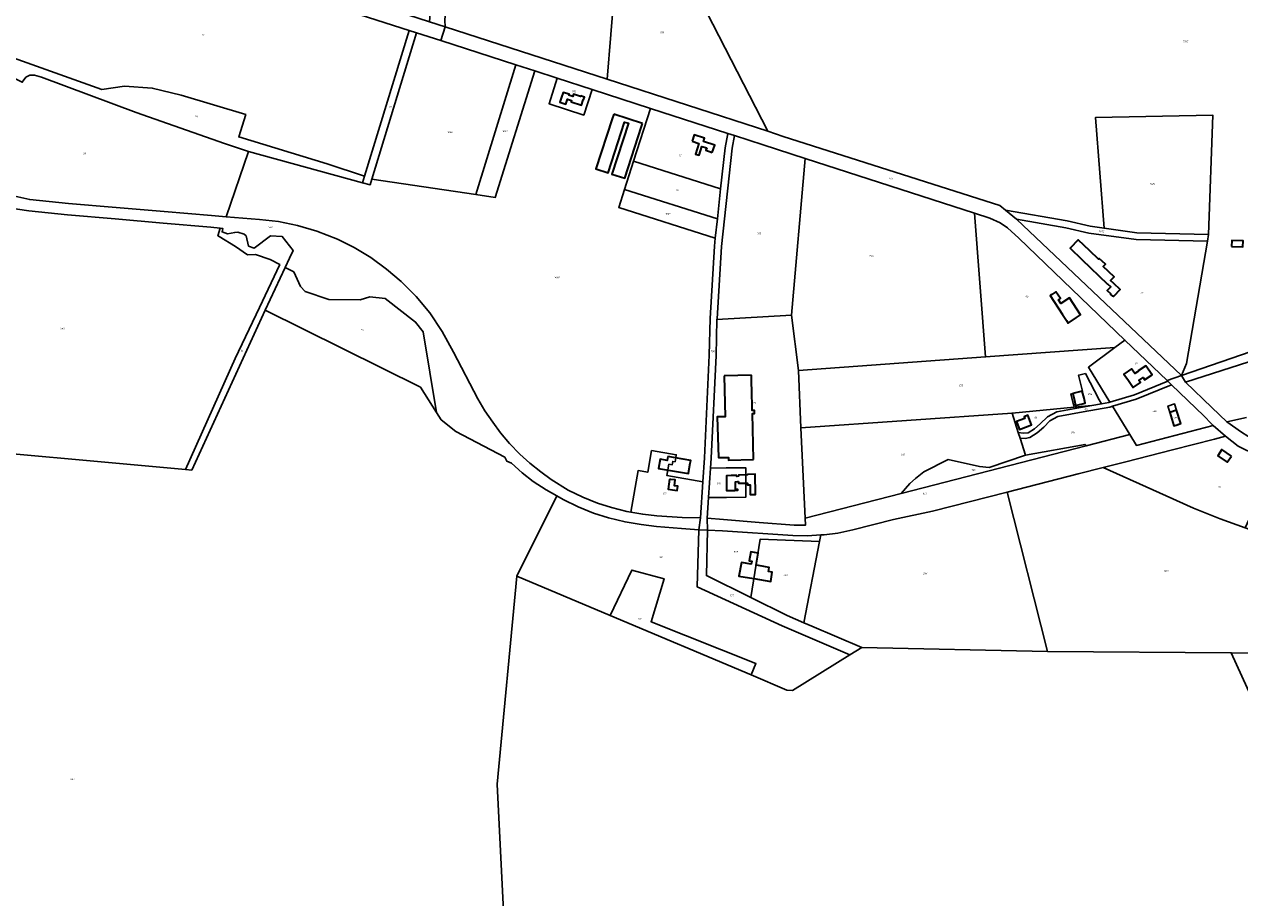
# Model space of a CAD drawing. Extents: x 177930 to 190767, y 381068 to 392034.
# Tile 20 of 256: x 179897 to 181128, y 387104 to 387988. Entities that reach past the tile are written whole.
import ezdxf
from ezdxf.enums import TextEntityAlignment as Align

# ---------------------------------------------------------------- set-up
doc = ezdxf.new("R2010")
doc.units = 0
for name, color, linetype, lineweight in [('B-XX-KG-GRENS_PERCEEL-GV', 150, 'Continuous', 25), ('B-XX-KG-GRENS_PERCEEL-S', 150, 'Continuous', 25), ('B-XX-OG-BEBOUWING-G', 7, 'Continuous', 35)]:
    doc.layers.add(name, color=color, linetype=linetype, lineweight=lineweight)
doc.styles.add('NLCS-ISO', font='NLCS-ISO.ttf', dxfattribs={"height": 1.8})

# ---------------------------------------------------------------- blocks, each defined once
blk = doc.blocks.new('SKG-PERCEELNUMMER-SO')
at = {"layer": 'DefPoints'}
blk.add_point((0, 0), dxfattribs=at)
at = {"style": 'NLCS-ISO', "oblique": 10, "flags": 1}
blk.add_attdef('GEMEENTECODE', text='', height=1.8, dxfattribs=at).set_placement((-0.5, 2.6), align=Align.MIDDLE_RIGHT)
at = {"style": 'NLCS-ISO', "oblique": 10}
blk.add_attdef('PERCEELNUMMER', text='', height=1.8, dxfattribs=at).set_placement((0, 0), align=Align.MIDDLE_CENTER)
at = {"style": 'NLCS-ISO', "oblique": 10, "flags": 1}
blk.add_attdef('SECTIE', text='', height=1.8, dxfattribs=at).set_placement((0.5, 2.5), align=Align.MIDDLE_LEFT)

msp = doc.modelspace()

# ---------------------------------------------------------------- linework, layer by layer
at = {"layer": 'B-XX-KG-GRENS_PERCEEL-GV'}
for points in [[(180329.05, 388518.567), (180322.425, 388517.446), (180316.419, 388516.429), (180337.219, 388388.777), (180337.986, 388374.23), (180338.641, 388369.279), (180338.795, 388367.165), (180334.566, 388311.392), (180323.912, 388209.063), (180307.247, 387991.037), (180323.083, 387985.849), (180322.686, 387992.744), (180341.64, 388237.436), (180355.126, 388363.99), (180351.026, 388391.11), (180329.496, 388515.224)], [(180323.083, 387985.849), (180487.219, 387932.793), (180502.17, 388114.213), (180508.751, 388192.108), (180505.779, 388199.535), (180355.126, 388363.99), (180341.64, 388237.436), (180322.686, 387992.744)], [(180286.526, 387982.276), (180294.14, 387979.833), (180318.572, 387971.972), (180323.083, 387985.849), (180307.247, 387991.037), (180138.879, 388045.724), (180090.172, 388061.544), (180054.785, 388073.038), (179983.201, 388095.524), (179937.603, 388110.033), (179852.645, 388137.814), (179743.047, 388172.535), (179642.526, 388204.312), (179587.756, 388221.911), (179578.121, 388227.141), (179577.218, 388212.403), (179578.399, 388213.011), (179613.429, 388199.118), (179780.772, 388144.97), (179890.934, 388109.324), (179932.997, 388095.713)], [(180502.17, 388114.213), (180487.219, 387932.793), (180649.82, 387880.225), (180575.573, 388025.159), (180542.914, 388106.754)], [(180241.506, 387834.687), (180286.526, 387982.276), (179932.997, 388095.713), (179890.934, 388109.324), (179828.337, 387974.871), (179975.24, 387922.528), (179998.438, 387925.666), (180026.338, 387923.876), (180055.574, 387916.571), (180121.08, 387896.996), (180114.1, 387874.426), (180203.494, 387846.96)], [(180239.465, 387827.996), (180241.506, 387834.687), (180203.494, 387846.96), (180114.1, 387874.426), (180121.08, 387896.996), (180055.574, 387916.571), (180026.338, 387923.876), (179998.438, 387925.666), (179975.24, 387922.528), (179828.337, 387974.871), (179809.68, 387981.519), (179806.921, 387974.202), (179841.153, 387956.804), (179894.719, 387929.687), (179898.425, 387934.885), (179902.554, 387936.838), (179907.11, 387937.053), (179914.237, 387934.739), (180010.272, 387899.056), (180099.733, 387867.661), (180123.927, 387859.726)], [(180294.14, 387979.833), (180286.526, 387982.276), (180241.506, 387834.687), (180239.465, 387827.996), (180247.16, 387825.857), (180248.898, 387831.515)], [(180318.572, 387971.972), (180294.14, 387979.833), (180248.898, 387831.515), (180354.115, 387815.957), (180394.624, 387947.368)], [(180531.057, 387903.229), (180609.412, 387877.88), (180616.08, 387875.723), (180645.285, 387866.274), (180687.591, 387852.578), (180859.269, 387797.002), (180874.814, 387791.97), (180885.142, 387787.35), (180892.501, 387782.171), (180904.249, 387771.866), (181011.59, 387668.627), (181054.301, 387627.549), (181068.897, 387632.6), (180901.681, 387791.132), (180890.528, 387800.279), (180885.028, 387804.79), (180665.55, 387874.723), (180649.82, 387880.225), (180487.219, 387932.793), (180323.083, 387985.849), (180318.572, 387971.972), (180394.624, 387947.368), (180413.843, 387941.15), (180436.673, 387933.764), (180471.959, 387922.348)], [(180101.379, 387793.445), (180123.927, 387859.726), (180099.733, 387867.661), (180010.272, 387899.056), (179914.237, 387934.739), (179907.11, 387937.053), (179902.554, 387936.838), (179898.425, 387934.885), (179894.719, 387929.687), (179841.153, 387956.804), (179785.096, 387860.555), (179820.542, 387840.485), (179830.989, 387834.519), (179842.591, 387828.863), (179854.373, 387823.967), (179865.807, 387820.201), (179884.196, 387815.017), (179902.316, 387810.897), (179941.532, 387807.084), (179989.812, 387802.902), (180038.648, 387798.749), (180086.553, 387794.632)], [(180248.898, 387831.515), (180247.16, 387825.857), (180239.465, 387827.996), (180123.927, 387859.726), (180101.379, 387793.445), (180135.151, 387790.742), (180154.441, 387788.644), (180173.517, 387784.767), (180193.164, 387778.901), (180214.059, 387770.65), (180231.07, 387762.263), (180247.949, 387752.178), (180263.845, 387740.364), (180278.52, 387727.879), (180293.85, 387712.749), (180307.645, 387696.155), (180320.203, 387677.171), (180331.453, 387656.316), (180356.205, 387608.994), (180363.418, 387596.947), (180371.262, 387585.268), (180379.184, 387574.69), (180388.426, 387563.71), (180398.768, 387553.147), (180408.771, 387543.901), (180419.865, 387535.245), (180430.612, 387527.344), (180447.747, 387516.533), (180462.428, 387509.334), (180477.297, 387503.373), (180491.421, 387498.968), (180507.183, 387494.937), (180511.153, 387494.254), (180518.513, 387536.403), (180528.364, 387534.683), (180532.211, 387556.673), (180557.186, 387552.33), (180556.666, 387549.375), (180555.942, 387545.259), (180553.627, 387545.57), (180553.182, 387542.262), (180549.754, 387542.723), (180548.714, 387536.966), (180547.692, 387531.308), (180584.04, 387524.962), (180585.692, 387549.295), (180590.461, 387653.286), (180591.456, 387690.587), (180595.841, 387763.621), (180596.729, 387771.833), (180498.853, 387802.821), (180504.706, 387821.069), (180513.868, 387849.635), (180531.057, 387903.229), (180471.959, 387922.348), (180463.491, 387896.435), (180428.278, 387908.027), (180436.673, 387933.764), (180413.843, 387941.15), (180373.815, 387813.045), (180354.115, 387815.957)], [(180354.115, 387815.957), (180373.815, 387813.045), (180413.843, 387941.15), (180394.624, 387947.368)], [(180471.959, 387922.348), (180436.673, 387933.764), (180428.278, 387908.027), (180463.491, 387896.435)], [(180602.115, 387821.609), (180606.642, 387863.275), (180609.412, 387877.88), (180531.057, 387903.229), (180513.868, 387849.635)], [(180981.769, 387894.022), (180990.427, 387781.881), (181023.561, 387777.27), (181096.355, 387775.631), (181100.477, 387896.457)], [(180609.412, 387877.88), (180606.642, 387863.275), (180602.115, 387821.609), (180598.832, 387791.266), (180596.729, 387771.833), (180595.841, 387763.621), (180591.456, 387690.587), (180590.461, 387653.286), (180585.692, 387549.295), (180584.04, 387524.962), (180581.566, 387488.515), (180579.955, 387476.208), (180588.845, 387475.848), (180588.48, 387488.14), (180589.92, 387508.981), (180591.989, 387538.924), (180592.678, 387548.898), (180597.447, 387652.89), (180598.421, 387689.376), (180598.443, 387690.191), (180602.827, 387763.225), (180613.638, 387862.878), (180616.08, 387875.723)], [(180616.08, 387875.723), (180613.638, 387862.878), (180602.827, 387763.225), (180598.443, 387690.191), (180598.421, 387689.376), (180673.84, 387693.644), (180687.591, 387852.578), (180645.285, 387866.274)], [(180673.84, 387693.644), (180680.866, 387637.772), (180870.404, 387651.518), (180859.269, 387797.002), (180687.591, 387852.578)], [(180598.832, 387791.266), (180602.115, 387821.609), (180513.868, 387849.635), (180504.706, 387821.069)], [(180504.706, 387821.069), (180498.853, 387802.821), (180596.729, 387771.833), (180598.832, 387791.266)], [(181011.59, 387668.627), (180904.249, 387771.866), (180892.501, 387782.171), (180885.142, 387787.35), (180874.814, 387791.97), (180859.269, 387797.002), (180870.404, 387651.518), (181001.418, 387661.02)], [(180990.427, 387781.881), (180976.523, 387783.816), (180953.07, 387789.294), (180890.784, 387800.234), (180890.528, 387800.279), (180901.681, 387791.132), (180951.584, 387782.403), (180975.203, 387776.897), (181022.949, 387770.336), (181095.209, 387768.809), (181096.355, 387775.631), (181023.561, 387777.27)], [(180901.681, 387791.132), (181068.897, 387632.6), (181073.898, 387644.805), (181095.209, 387768.809), (181022.949, 387770.336), (180975.203, 387776.897), (180951.584, 387782.403)], [(180140.837, 387698.791), (180161.045, 387742.165), (180165.337, 387751.377), (180169.087, 387759.215), (180158.142, 387773.473), (180146.355, 387774.151), (180129.66, 387761.822), (180123.958, 387763.7), (180121.439, 387774.023), (180119.412, 387776.017), (180113.216, 387777.99), (180110.025, 387777.68), (180102.767, 387776.286), (180097.218, 387778.2), (180098.058, 387781.511), (180095.081, 387781.836), (180092.984, 387774.273), (180094.33, 387773.409), (180110.67, 387763.423), (180122.962, 387755.016), (180131.025, 387755.302), (180145.969, 387750.135), (180155.484, 387745.105), (180134.929, 387701.503), (180110.523, 387649.838), (180060.09, 387537.477), (180066.432, 387536.9)], [(181668.93, 387741.014), (181563.01, 387758.373), (181408.458, 387783.704), (181385.562, 387783.544), (181310.762, 387778.092), (181282.814, 387771.794), (181277.268, 387742.047), (181269.132, 387734.365), (181203.321, 387698.157), (181149.214, 387660.397), (181068.897, 387632.6), (181073.083, 387625.982), (181164.315, 387655.22), (181236.202, 387704.735), (181291.752, 387732.348), (181289.74, 387764.31), (181311.765, 387766.087), (181383.738, 387772.059), (181406.656, 387772.358), (181612.86, 387738.525), (181667.135, 387729.62)], [(180161.045, 387742.165), (180140.837, 387698.791), (180298.037, 387620.99), (180314.324, 387595.331), (180300.788, 387677.074), (180293.221, 387686.807), (180262.228, 387710.589), (180246.865, 387712.497), (180236.975, 387709.272), (180205.211, 387709.62), (180181.203, 387717.603), (180176.436, 387722.852), (180169.687, 387737.596)], [(180683.498, 387579.67), (180680.866, 387637.772), (180673.84, 387693.644), (180598.421, 387689.376), (180597.447, 387652.89), (180592.678, 387548.898), (180591.989, 387538.924), (180607.783, 387539.007), (180627.706, 387539.111), (180627.736, 387509.474), (180608.167, 387509.219), (180589.92, 387508.981), (180588.48, 387488.14), (180604.94, 387486.686), (180641.23, 387483.859), (180676.579, 387481.195), (180687.969, 387480.994), (180687.647, 387488.107)], [(181055.058, 387626.821), (181054.301, 387627.549), (181011.59, 387668.627), (181001.418, 387661.02), (180974.615, 387640.976), (180996.282, 387605.677), (181021.16, 387613.108)], [(180959.71, 387601.866), (180956.778, 387613.853), (180958.721, 387614.328), (180968.458, 387616.708), (180964.52, 387632.987), (180964.995, 387633.102), (180971.586, 387634.653), (180985.577, 387608.189), (180987.794, 387603.995), (180995.222, 387605.36), (180996.282, 387605.677), (180974.615, 387640.976), (181001.418, 387661.02), (180870.404, 387651.518), (180680.866, 387637.772), (180683.498, 387579.67), (180897.326, 387594.615), (180960.041, 387600.513)], [(180959.71, 387601.866), (180960.041, 387600.513), (180978.068, 387602.208), (180987.794, 387603.995), (180985.577, 387608.189), (180971.586, 387634.653), (180964.995, 387633.102), (180964.52, 387632.987), (180968.458, 387616.708), (180958.721, 387614.328), (180956.778, 387613.853)], [(181164.949, 387546.917), (181218.275, 387529.056), (181526.884, 387425.374), (181608.765, 387397.602), (181676.524, 387374.62), (181676.682, 387389.595), (181530.8, 387438.364), (181231.257, 387538.977), (181149.923, 387566.023), (181136.147, 387571.327), (181129.735, 387575.281), (181114.926, 387585.698), (181099.494, 387600.315), (181073.083, 387625.982), (181068.897, 387632.6), (181054.301, 387627.549), (181055.058, 387626.821), (181058.845, 387623.179), (181091.453, 387591.818), (181099.252, 387583.695), (181101.055, 387582.101), (181113.539, 387571.062), (181126.34, 387561.177), (181135.048, 387556.75)], [(181058.845, 387623.179), (181055.058, 387626.821), (181021.16, 387613.108), (180996.282, 387605.677), (180995.222, 387605.36), (180987.794, 387603.995), (180978.068, 387602.208), (180968.596, 387600.468), (180942.55, 387595.764), (180933.284, 387590.901), (180925.807, 387583.569), (180920.078, 387578.562), (180913.634, 387574.517), (180908.561, 387574.295), (180903.545, 387575.073), (180905.448, 387569.092), (180910.404, 387568.713), (180915.211, 387569.981), (180922.759, 387574.49), (180929.341, 387580.321), (180935.654, 387586.736), (180943.544, 387591.068), (180969.258, 387595.713), (180996.45, 387600.749), (180998.864, 387601.47), (181022.959, 387608.662)], [(180998.864, 387601.47), (181016.497, 387572.741), (181023.154, 387561.897), (181101.055, 387582.101), (181099.252, 387583.695), (181091.453, 387591.818), (181058.845, 387623.179), (181022.959, 387608.662)], [(180897.326, 387594.615), (180683.498, 387579.67), (180687.647, 387488.107), (180785.046, 387513.173), (180793.662, 387523.109), (180799.473, 387528.487), (180807.951, 387535.122), (180832.504, 387547.43), (180864.434, 387540.582), (180873.967, 387539.504), (180910.845, 387552.134), (180905.448, 387569.092), (180903.545, 387575.073)], [(180960.041, 387600.513), (180897.326, 387594.615), (180903.545, 387575.073), (180908.561, 387574.295), (180913.634, 387574.517), (180920.078, 387578.562), (180925.807, 387583.569), (180933.284, 387590.901), (180942.55, 387595.764), (180968.596, 387600.468), (180978.068, 387602.208)], [(181016.497, 387572.741), (180998.864, 387601.47), (180996.45, 387600.749), (180969.258, 387595.713), (180943.544, 387591.068), (180935.654, 387586.736), (180929.341, 387580.321), (180922.759, 387574.49), (180915.211, 387569.981), (180910.404, 387568.713), (180905.448, 387569.092), (180910.845, 387552.134), (180971.18, 387562.937), (180972.384, 387561.387)], [(181061.482, 387581.74), (181055.148, 387601.731), (181061.975, 387603.895), (181064, 387597.54), (181068.32, 387583.91)], [(181068.32, 387583.91), (181064, 387597.54), (181061.975, 387603.895), (181055.148, 387601.731), (181061.482, 387581.74)], [(181113.539, 387571.062), (181101.055, 387582.101), (181023.154, 387561.897), (181016.497, 387572.741), (180972.384, 387561.387), (180785.046, 387513.173), (180687.647, 387488.107), (180687.969, 387480.994), (180676.579, 387481.195), (180641.23, 387483.859), (180604.94, 387486.686), (180588.48, 387488.14), (180588.845, 387475.848), (180603.922, 387475.315), (180675.28, 387470.564), (180690.157, 387470.305), (180703.672, 387471.137), (180706.952, 387471.34), (180720.683, 387473.117), (180735.993, 387476.441), (180777.208, 387486.818), (180816.57, 387495.234), (180892.168, 387514.553), (180964.293, 387532.985), (180989.648, 387539.421), (181012.407, 387545.198), (181059.644, 387557.239), (181102.172, 387568.024)], [(181164.949, 387546.917), (181135.048, 387556.75), (181126.34, 387561.177), (181113.539, 387571.062), (181102.172, 387568.024), (181059.644, 387557.239), (181012.407, 387545.198), (180989.648, 387539.421), (181053.224, 387510.722), (181080.883, 387498.39), (181108.095, 387487.448), (181133.394, 387478.383), (181154.833, 387524.946)], [(180972.384, 387561.387), (180971.18, 387562.937), (180910.845, 387552.134), (180873.967, 387539.504), (180864.434, 387540.582), (180832.504, 387547.43), (180807.951, 387535.122), (180799.473, 387528.487), (180793.662, 387523.109), (180785.046, 387513.173)], [(180584.04, 387524.962), (180547.692, 387531.308), (180548.714, 387536.966), (180549.754, 387542.723), (180553.182, 387542.262), (180553.627, 387545.57), (180555.942, 387545.259), (180556.666, 387549.375), (180557.186, 387552.33), (180532.211, 387556.673), (180528.364, 387534.683), (180518.513, 387536.403), (180511.153, 387494.254), (180523.235, 387492.175), (180537.627, 387490.656), (180563.116, 387488.979), (180581.566, 387488.515)], [(180607.783, 387539.007), (180591.989, 387538.924), (180589.92, 387508.981), (180608.167, 387509.219), (180627.736, 387509.474), (180627.706, 387539.111)], [(181133.394, 387478.383), (181108.095, 387487.448), (181080.883, 387498.39), (181053.224, 387510.722), (180989.648, 387539.421), (180964.293, 387532.985), (180892.168, 387514.553), (180933.316, 387353.136), (181119.243, 387351.886), (181182.53, 387351.46), (181203.035, 387453.341)], [(180490.34, 387389.639), (180512.303, 387435.646), (180544.826, 387426.735), (180531.688, 387383.3), (180637.771, 387340.819), (180632.94, 387329.385), (180669.272, 387314.03), (180675.02, 387313.688), (180733.013, 387349.637), (180664.42, 387379.243), (180578.401, 387418.515), (180579.955, 387476.208), (180562.374, 387477.831), (180537.002, 387479.77), (180521.629, 387481.595), (180505.334, 387484.323), (180488.545, 387488.563), (180473.462, 387493.364), (180457.883, 387499.595), (180442.684, 387507.134), (180436.188, 387510.802), (180395.83, 387429.564)], [(180703.672, 387471.137), (180702.368, 387464.446), (180686.352, 387382.255), (180694.611, 387378.682), (180745.031, 387357.017), (180933.316, 387353.136), (180892.168, 387514.553), (180816.57, 387495.234), (180777.208, 387486.818), (180735.993, 387476.441), (180720.683, 387473.117), (180706.952, 387471.34)], [(180745.031, 387357.017), (180694.611, 387378.682), (180686.352, 387382.255), (180669.588, 387389.51), (180632.707, 387407.76), (180587.688, 387430.038), (180588.845, 387475.848), (180579.955, 387476.208), (180578.401, 387418.515), (180664.42, 387379.243), (180733.013, 387349.637)], [(180702.368, 387464.446), (180703.672, 387471.137), (180690.157, 387470.305), (180675.28, 387470.564), (180603.922, 387475.315), (180588.845, 387475.848), (180587.688, 387430.038), (180632.707, 387407.76), (180642.293, 387467.027)], [(180632.707, 387407.76), (180669.588, 387389.51), (180686.352, 387382.255), (180702.368, 387464.446), (180642.293, 387467.027)], [(180490.34, 387389.639), (180632.94, 387329.385), (180637.771, 387340.819), (180531.688, 387383.3), (180544.826, 387426.735), (180512.303, 387435.646)]]:
    msp.add_lwpolyline(points, close=True, dxfattribs=at)
for points in [[(180575.573, 388025.159), (180649.82, 387880.225), (180665.55, 387874.723), (180885.028, 387804.79), (180890.528, 387800.279), (180890.784, 387800.234), (180953.07, 387789.294), (180976.523, 387783.816), (180990.427, 387781.881), (180981.769, 387894.022), (181100.477, 387896.457), (181096.355, 387775.631), (181095.209, 387768.809), (181073.898, 387644.805), (181068.897, 387632.6), (181149.214, 387660.397)], [(179880.984, 387802.428), (179901.272, 387799.505), (179940.454, 387795.323), (179988.802, 387791.215), (180037.571, 387786.998), (180085.656, 387782.865), (180095.081, 387781.836), (180098.058, 387781.511), (180097.218, 387778.2), (180102.767, 387776.286), (180110.025, 387777.68), (180113.216, 387777.99), (180119.412, 387776.017), (180121.439, 387774.023), (180123.958, 387763.7), (180129.66, 387761.822), (180146.355, 387774.151), (180158.142, 387773.473), (180169.087, 387759.215), (180165.337, 387751.377), (180161.045, 387742.165), (180169.687, 387737.596), (180176.436, 387722.852), (180181.203, 387717.603), (180205.211, 387709.62), (180236.975, 387709.272), (180246.865, 387712.497), (180262.228, 387710.589), (180293.221, 387686.807), (180300.788, 387677.074), (180314.324, 387595.331), (180319.055, 387587.78), (180333.742, 387576.023), (180383.529, 387549.918), (180385.697, 387545.812), (180390.327, 387543.733), (180401.007, 387534.189), (180412.13, 387525.299), (180425.431, 387516.876), (180436.188, 387510.802), (180442.684, 387507.134), (180457.883, 387499.595), (180473.462, 387493.364), (180488.545, 387488.563), (180505.334, 387484.323), (180521.629, 387481.595), (180537.002, 387479.77), (180562.374, 387477.831), (180579.955, 387476.208), (180581.566, 387488.515), (180563.116, 387488.979), (180537.627, 387490.656), (180523.235, 387492.175), (180511.153, 387494.254), (180507.183, 387494.937), (180491.421, 387498.968), (180477.297, 387503.373), (180462.428, 387509.334), (180447.747, 387516.533), (180430.612, 387527.344), (180419.865, 387535.245), (180408.771, 387543.901), (180398.768, 387553.147), (180388.426, 387563.71), (180379.184, 387574.69), (180371.262, 387585.268), (180363.418, 387596.947), (180356.205, 387608.994), (180331.453, 387656.316), (180320.203, 387677.171), (180307.645, 387696.155), (180293.85, 387712.749), (180278.52, 387727.879), (180263.845, 387740.364), (180247.949, 387752.178), (180231.07, 387762.263), (180214.059, 387770.65), (180193.164, 387778.901), (180173.517, 387784.767), (180154.441, 387788.644), (180135.151, 387790.742), (180101.379, 387793.445), (180086.553, 387794.632), (180038.648, 387798.749), (179989.812, 387802.902), (179941.532, 387807.084), (179902.316, 387810.897), (179884.196, 387815.017)], [(179792.071, 387561.868), (180060.09, 387537.477), (180110.523, 387649.838), (180134.929, 387701.503), (180155.484, 387745.105), (180145.969, 387750.135), (180131.025, 387755.302), (180122.962, 387755.016), (180110.67, 387763.423), (180094.33, 387773.409), (180092.984, 387774.273), (180095.081, 387781.836), (180085.656, 387782.865), (180037.571, 387786.998), (179988.802, 387791.215), (179940.454, 387795.323), (179901.272, 387799.505), (179880.984, 387802.428)], [(180388.138, 386968.023), (180375.805, 387218.525), (180395.83, 387429.564), (180436.188, 387510.802), (180425.431, 387516.876), (180412.13, 387525.299), (180401.007, 387534.189), (180390.327, 387543.733), (180385.697, 387545.812), (180383.529, 387549.918), (180333.742, 387576.023), (180319.055, 387587.78), (180314.324, 387595.331), (180298.037, 387620.99), (180140.837, 387698.791), (180066.432, 387536.9), (180060.09, 387537.477), (179792.071, 387561.868), (179661.423, 387573.73), (179478.654, 387590.325), (179433.407, 387217.709), (179589.385, 387200.234), (179576.719, 387097.815)], [(181164.315, 387655.22), (181073.083, 387625.982), (181099.494, 387600.315), (181114.926, 387585.698), (181134.833, 387590.272)], [(181134.833, 387590.272), (181114.926, 387585.698), (181129.735, 387575.281)], [(181182.201, 387213.717), (181119.243, 387351.886), (180933.316, 387353.136), (180745.031, 387357.017), (180733.013, 387349.637), (180675.02, 387313.688), (180669.272, 387314.03), (180632.94, 387329.385), (180490.34, 387389.639), (180395.83, 387429.564), (180375.805, 387218.525), (180388.138, 386968.023)], [(181182.53, 387351.46), (181119.243, 387351.886), (181182.201, 387213.717)]]:
    msp.add_lwpolyline(points, dxfattribs=at)
at = {"layer": 'B-XX-OG-BEBOUWING-G'}
for points in [[(180461.153, 387915.68), (180460.43, 387915.916), (180460.225, 387915.288), (180453.062, 387917.624), (180452.301, 387915.29), (180448.258, 387916.608), (180448.561, 387917.535), (180442.539, 387919.499), (180440.991, 387914.75), (180439.328, 387909.654), (180445.354, 387907.667), (180447.006, 387912.678), (180451.03, 387911.351), (180450.592, 387910.023), (180461.041, 387906.578), (180462.824, 387911.987), (180463.267, 387911.841), (180464.131, 387914.491), (180461.089, 387915.483)], [(180994.004, 387725.501), (180997.2, 387722.433), (180995.777, 387720.948), (180993.713, 387718.794), (180996.962, 387715.681), (180996.879, 387714.873), (180998.543, 387713.285), (180999.319, 387713.365), (181000.028, 387712.688), (181002.112, 387714.872), (181005.588, 387718.495), (181006.801, 387719.785), (181000.447, 387725.876), (181000.301, 387725.724), (180997.11, 387728.783), (181000.66, 387732.487), (180989.688, 387743.005), (180991.911, 387745.325), (180985.634, 387751.342), (180984.794, 387750.466), (180976.071, 387758.827), (180964.231, 387770.178), (180955.965, 387761.556), (180967.798, 387750.201), (180993.785, 387725.273)], [(181119.601, 387763.465), (181131.022, 387763.136), (181131.191, 387768.978), (181119.769, 387769.307)], [(180948.474, 387694.487), (180952.471, 387688.418), (180954.189, 387685.809), (180962.54, 387691.31), (180966.731, 387694.069), (180955.428, 387711.243), (180946.841, 387705.592), (180944.388, 387709.321), (180946.207, 387710.517), (180941.609, 387717.502), (180937.43, 387714.75), (180935.826, 387713.695)], [(181025.34, 387637.067), (181021.738, 387634.587), (181018.421, 387639.424), (181010.538, 387634.055), (181015.156, 387627.538), (181017.139, 387624.596), (181019.927, 387620.471), (181027.351, 387625.489), (181025.813, 387627.762), (181028.021, 387629.254), (181029.984, 387630.572), (181031.529, 387628.271), (181039.18, 387633.408), (181032.736, 387642.488), (181025.146, 387637.36)], [(181068.322, 387583.915), (181063.998, 387597.538), (181056.934, 387595.296), (181061.258, 387581.673), (181063.578, 387582.409)], [(180904.029, 387579.664), (180904.683, 387577.961), (180917.071, 387582.728), (180913.357, 387592.378), (180909.627, 387590.942), (180910.281, 387589.243), (180901.63, 387585.912)], [(181119.441, 387551.127), (181109.817, 387557.566), (181105.62, 387551.373), (181115.242, 387544.852)], [(180548.56, 387550.68), (180547.883, 387546.687), (180540.784, 387547.89), (180539.197, 387538.523), (180569.568, 387533.321), (180569.614, 387533.589), (180569.681, 387533.973), (180571.37, 387543.712), (180571.893, 387546.725)], [(180550.385, 387527.576), (180549.113, 387517.43), (180553.229, 387516.898), (180558.188, 387516.257), (180558.728, 387520.428), (180555.427, 387520.817), (180556.189, 387526.842), (180551.23, 387527.469)]]:
    msp.add_lwpolyline(points, close=True, dxfattribs=at)
for points in [[(180493.828, 387897.531), (180492.283, 387892.78), (180475.774, 387842.013), (180488.089, 387838.008), (180504.819, 387889.456), (180508.784, 387888.166), (180492.045, 387836.721), (180504.923, 387832.533), (180521.912, 387884.777)], [(180522.976, 387888.049), (180493.828, 387897.531)], [(180521.912, 387884.777), (180522.976, 387888.049)], [(180593.692, 387858.726), (180596.087, 387866.165), (180584.771, 387869.804), (180585.836, 387873.119), (180575.324, 387876.474), (180573.252, 387869.987)], [(180573.252, 387869.987), (180580.1, 387867.812), (180576.623, 387857.013), (180580.352, 387855.812), (180583.208, 387864.685), (180587.964, 387863.155)], [(180587.964, 387863.155), (180587.21, 387860.813), (180593.692, 387858.726)], [(180605.662, 387632.48), (180605.665, 387632.381), (180606.81, 387590.957), (180598.763, 387590.73), (180599.903, 387549.492), (180609.919, 387549.764), (180610, 387546.855), (180635.349, 387547.542)], [(180633.294, 387633.16), (180605.662, 387632.48)], [(180633.859, 387609.607), (180633.294, 387633.16)], [(180633.919, 387607.1), (180633.859, 387609.607)], [(180635.349, 387547.542), (180634.231, 387594.124), (180636.554, 387594.171), (180636.494, 387597.144), (180634.16, 387597.097), (180633.919, 387607.1)], [(180968.438, 387616.838), (180958.701, 387614.476)], [(180958.701, 387614.476), (180960.467, 387607.19)], [(180960.467, 387607.19), (180961.653, 387602.341), (180971.385, 387604.72), (180970.203, 387609.561)], [(180970.203, 387609.561), (180968.438, 387616.838)], [(180620.17, 387525.175), (180620.192, 387523.447), (180629.449, 387523.57), (180629.472, 387521.793), (180632.004, 387521.827), (180632.134, 387512.015), (180637.257, 387512.082), (180636.985, 387532.599), (180629.385, 387532.498), (180629.392, 387531.998), (180620.121, 387531.875), (180620.138, 387530.539), (180618.377, 387530.516), (180618.366, 387531.327)], [(180618.366, 387531.327), (180612.88, 387531.25), (180607.884, 387531.188), (180608.077, 387516.218), (180613.08, 387516.28), (180616.598, 387516.329), (180619.034, 387516.362), (180619.453, 387516.368), (180619.43, 387517.287), (180617.211, 387517.232), (180617.225, 387525.107), (180619.298, 387525.163)], [(180619.298, 387525.163), (180620.17, 387525.175)], [(180639.983, 387452.768), (180632.73, 387454.068), (180631.097, 387445.042), (180633.648, 387444.64), (180633.128, 387441.396), (180623.086, 387443.173), (180620.672, 387429.535), (180635.818, 387426.992)], [(180635.818, 387426.992), (180652.853, 387424.131), (180654.395, 387433.361), (180650.495, 387434.013), (180651.203, 387438.245), (180647.419, 387438.877), (180638.734, 387440.414), (180638.113, 387440.535), (180640.203, 387452.729), (180639.983, 387452.768)]]:
    msp.add_lwpolyline(points, dxfattribs=at)

# ---------------------------------------------------------------- block references
at = {"layer": 'B-XX-KG-GRENS_PERCEEL-S'}
for p, values in [((180077.816, 387977.664), {'PERCEELNUMMER': '71'}), ((180542.506, 387980.313), {'PERCEELNUMMER': '108'}), ((181072.969, 387971.154), {'PERCEELNUMMER': '1085'}), ((180453.399, 387920.57), {'PERCEELNUMMER': '812'}), ((180267.587, 387904.757), {'PERCEELNUMMER': '72'}), ((180070.93, 387894.946), {'PERCEELNUMMER': '70'}), ((180327.956, 387879.079), {'PERCEELNUMMER': '1006'}), ((180383.645, 387880.083), {'PERCEELNUMMER': '1007'}), ((179957.714, 387857.691), {'PERCEELNUMMER': '69'}), ((180561.055, 387855.319), {'PERCEELNUMMER': '75'}), ((180774.808, 387832.204), {'PERCEELNUMMER': '574'}), ((180558.119, 387820.372), {'PERCEELNUMMER': '76'}), ((181039.744, 387826.695), {'PERCEELNUMMER': '1084'}), ((180548.721, 387796.341), {'PERCEELNUMMER': '1009'}), ((180146.171, 387782.989), {'PERCEELNUMMER': '542'}), ((180987.977, 387778.742), {'PERCEELNUMMER': '1072'}), ((180640.898, 387776.4), {'PERCEELNUMMER': '933'}), ((180754.778, 387753.997), {'PERCEELNUMMER': '934'}), ((180436.427, 387732.143), {'PERCEELNUMMER': '1008'}), ((181028.629, 387716.396), {'PERCEELNUMMER': '111'}), ((180912.145, 387712.582), {'PERCEELNUMMER': '80'}), ((179935.462, 387680.347), {'PERCEELNUMMER': '540'}), ((180239.178, 387678.932), {'PERCEELNUMMER': '67'}), ((180117.418, 387657.791), {'PERCEELNUMMER': '66'}), ((180594.125, 387657.205), {'PERCEELNUMMER': '750'}), ((181023.04, 387644.845), {'PERCEELNUMMER': '82'}), ((180845.461, 387622.671), {'PERCEELNUMMER': '855'}), ((180976.171, 387613.704), {'PERCEELNUMMER': '856'}), ((180635.755, 387605.016), {'PERCEELNUMMER': '896'}), ((180972.09, 387598.453), {'PERCEELNUMMER': '83'}), ((181041.358, 387596.522), {'PERCEELNUMMER': '566'}), ((180921.257, 387589.981), {'PERCEELNUMMER': '86'}), ((181062.625, 387589.785), {'PERCEELNUMMER': '565'}), ((180958.844, 387575.026), {'PERCEELNUMMER': '819'}), ((180786.78, 387552.686), {'PERCEELNUMMER': '818'}), ((180858.077, 387537.001), {'PERCEELNUMMER': '820'}), ((180600.326, 387523.223), {'PERCEELNUMMER': '897'}), ((181107.383, 387519.961), {'PERCEELNUMMER': '93'}), ((180545.261, 387513.143), {'PERCEELNUMMER': '811'}), ((180808.644, 387513.235), {'PERCEELNUMMER': '821'}), ((180541.511, 387448.528), {'PERCEELNUMMER': '88'}), ((180617.472, 387454.028), {'PERCEELNUMMER': '898'}), ((181053.297, 387434.375), {'PERCEELNUMMER': '1019'}), ((180667.578, 387430.469), {'PERCEELNUMMER': '730'}), ((180809.05, 387432.158), {'PERCEELNUMMER': '899'}), ((180613.283, 387409.974), {'PERCEELNUMMER': '751'}), ((180520.144, 387386.266), {'PERCEELNUMMER': '89'}), ((179945.584, 387223.861), {'PERCEELNUMMER': '667'})]:
    msp.add_blockref('SKG-PERCEELNUMMER-SO', p, dxfattribs=at).add_auto_attribs(values)

doc.saveas('drawing.dxf')
